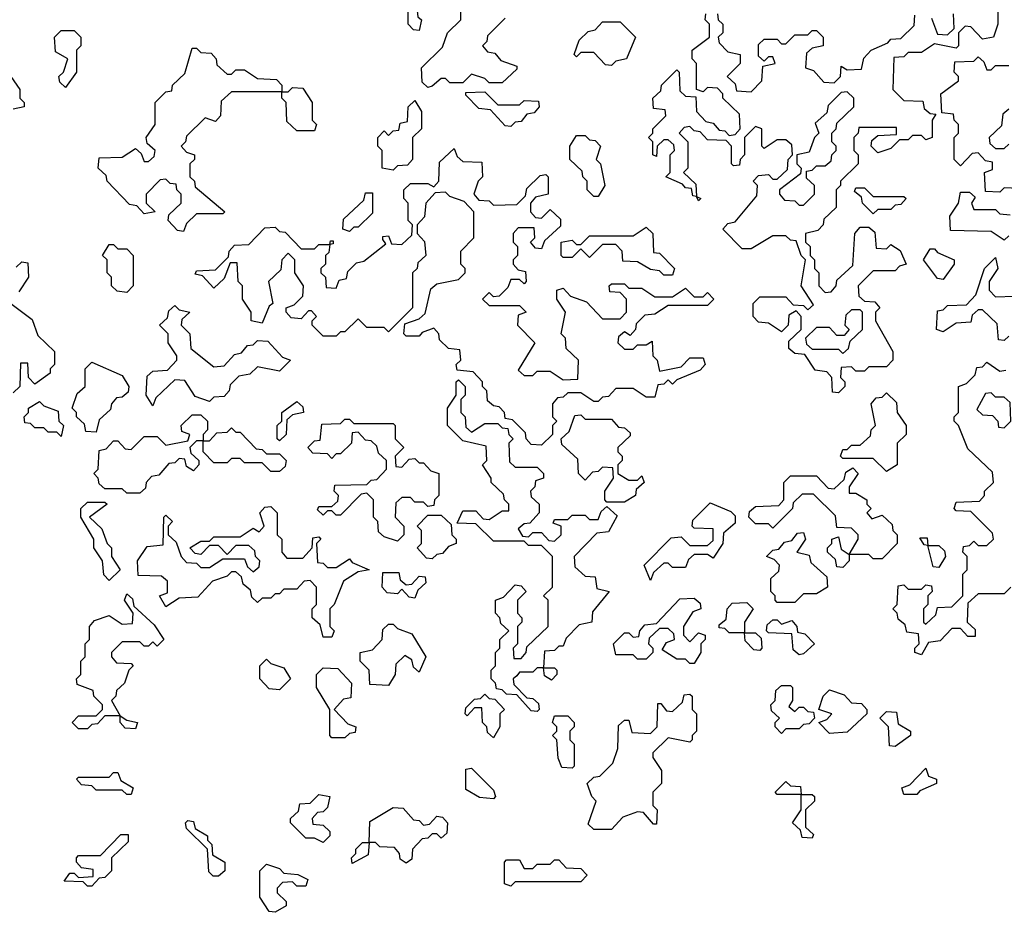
# Model space of a CAD drawing. Extents: x 2494118 to 2687960, y 757339 to 915227.
# Tile 100 of 256: x 2628060 to 2630315, y 759620 to 761665. Entities that reach past the tile are written whole.
import ezdxf

# ---------------------------------------------------------------- set-up
doc = ezdxf.new("R2010")
doc.units = 0

msp = doc.modelspace()

# ---------------------------------------------------------------- linework, layer by layer
at = {"layer": '0CON20XD'}
for points in [[(2628975, 761640), (2628961.7, 761641.7), (2628950, 761655), (2628950, 761695), (2628940, 761705), (2628945, 761730), (2628961.7, 761691.7), (2628970, 761685), (2628971.7, 761671.7), (2628980, 761665), (2628975, 761640)], [(2628995, 761510), (2628981.7, 761521.7), (2628980, 761555), (2629028.3, 761601.7), (2629040, 761635), (2629070, 761665), (2629070, 761695)], [(2630300, 761705), (2630300, 761655), (2630290, 761625), (2630265, 761620), (2630238.3, 761648.3), (2630225, 761650), (2630210, 761635), (2630210, 761605), (2630205, 761600), (2630155, 761610), (2630125, 761590), (2630095, 761590), (2630085, 761580), (2630061.7, 761578.3), (2630060, 761505), (2630085, 761480), (2630128.3, 761478.3), (2630131.7, 761461.7), (2630145, 761450), (2630158.3, 761448.3), (2630150, 761435), (2630150, 761395), (2630135, 761390), (2630125, 761400), (2630105, 761400), (2630095, 761390), (2630075, 761390), (2630055, 761370), (2630025, 761360), (2630010, 761375), (2630011.7, 761388.3), (2630025, 761400), (2630068.3, 761401.7), (2630068.3, 761418.3), (2629981.7, 761418.3), (2629980, 761405), (2629970, 761395), (2629970, 761365), (2629980, 761355), (2629980, 761335), (2629940, 761295), (2629940, 761285), (2629930, 761275), (2629930, 761235), (2629901.7, 761208.3), (2629900, 761195), (2629888.3, 761181.7), (2629860, 761175), (2629860, 761155), (2629870, 761145), (2629870, 761125), (2629880, 761115), (2629880, 761095), (2629890, 761085), (2629890, 761055), (2629905, 761040), (2629918.3, 761041.7), (2629930, 761055), (2629931.7, 761068.3), (2629968.3, 761101.7), (2629972.5, 761175), (2629985, 761190), (2630005, 761190), (2630018.3, 761178.3), (2630021.7, 761141.7), (2630045, 761140), (2630055, 761150), (2630076.4, 761136.4), (2630090, 761105), (2630075, 761100), (2630065, 761090), (2630015, 761090), (2629980, 761055), (2629981.7, 761031.7), (2629995, 761020), (2630018.3, 761018.3), (2630030, 761005), (2630020, 760995), (2630020, 760975), (2630060, 760905), (2630060, 760885), (2630045, 760870), (2630005, 760870), (2629995, 760860), (2629975, 760860), (2629965, 760870), (2629941.7, 760868.3), (2629940, 760845), (2629950, 760835), (2629950, 760825), (2629935, 760810)], [(2629935, 760810), (2629921.7, 760811.7), (2629920, 760845), (2629908.3, 760858.3), (2629881.7, 760861.7), (2629858.3, 760898.3), (2629835, 760900), (2629821.7, 760911.7), (2629821.7, 760928.3), (2629850, 760955), (2629850, 760985), (2629838.3, 760998.3), (2629821.7, 760988.3), (2629820, 760965), (2629805, 760950), (2629775, 760970), (2629751.7, 760971.7), (2629740, 760985), (2629740, 761015), (2629755, 761030), (2629815, 761030), (2629831.7, 761011.7), (2629855, 761010), (2629865, 761000), (2629878.3, 761011.7), (2629850, 761055), (2629860, 761115), (2629850, 761125), (2629838.3, 761158.3), (2629825, 761160), (2629815, 761170), (2629785, 761170), (2629735, 761140), (2629715, 761140), (2629670, 761185), (2629681.7, 761198.3), (2629698.3, 761201.7), (2629748.3, 761261.7), (2629750, 761285), (2629740, 761295), (2629751.7, 761308.3), (2629775, 761310), (2629785, 761300), (2629795, 761300), (2629818.3, 761321.7), (2629820, 761345), (2629830, 761355), (2629828.3, 761378.3), (2629815, 761390), (2629795, 761390), (2629765, 761370), (2629760, 761375), (2629760, 761415), (2629745, 761420), (2629720, 761395), (2629720, 761355), (2629710, 761345), (2629708.3, 761331.7), (2629695, 761330), (2629690, 761335), (2629690, 761375), (2629678.3, 761388.3), (2629635, 761390), (2629618.3, 761408.3), (2629605, 761410), (2629595, 761420), (2629581.7, 761418.3), (2629570, 761405), (2629590, 761385), (2629590, 761325), (2629580, 761315), (2629608.3, 761288.3), (2629610, 761260), (2629620, 761255), (2629615, 761250), (2629610, 761260), (2629601.7, 761261.7), (2629598.3, 761278.3), (2629585, 761280), (2629578.3, 761288.3), (2629540, 761305), (2629550, 761315), (2629550, 761355), (2629560, 761365), (2629558.3, 761378.3), (2629545, 761390), (2629535, 761390), (2629520, 761375), (2629518.3, 761351.7), (2629510, 761355), (2629510, 761385), (2629500, 761395), (2629510, 761405), (2629510, 761415), (2629540, 761445), (2629538.3, 761458.3), (2629511.7, 761461.7), (2629510, 761485), (2629528.3, 761501.7), (2629530, 761515), (2629565, 761550), (2629570, 761545), (2629571.7, 761501.7), (2629585, 761490), (2629608.3, 761488.3), (2629610, 761455), (2629631.7, 761431.7), (2629648.3, 761428.3), (2629661.7, 761411.7), (2629675, 761410), (2629685, 761400), (2629698.3, 761401.7), (2629710, 761415), (2629708.3, 761448.3), (2629670, 761485), (2629670, 761495), (2629658.3, 761508.3), (2629635, 761510), (2629625, 761500), (2629610, 761505), (2629610, 761565), (2629600, 761575), (2629600, 761595), (2629640, 761625), (2629640, 761655), (2629630, 761665), (2629631.7, 761678.3)], [(2629658.3, 761678.3), (2629660, 761665), (2629670, 761655), (2629670, 761635), (2629660, 761625), (2629661.7, 761611.7), (2629681.7, 761591.7), (2629710, 761585), (2629710, 761565), (2629690, 761545), (2629680, 761535), (2629698.3, 761518.3), (2629701.7, 761501.7), (2629735, 761500), (2629760, 761525), (2629761.7, 761558.3), (2629790, 761565), (2629785, 761580), (2629775, 761580), (2629765, 761570), (2629751.7, 761581.7), (2629751.7, 761608.3), (2629765, 761620), (2629795, 761620), (2629805, 761610), (2629815, 761610), (2629835, 761630), (2629865, 761630), (2629875, 761640), (2629885, 761640), (2629900, 761625), (2629900, 761605), (2629875, 761600), (2629861.7, 761588.3), (2629860, 761555), (2629878.3, 761548.3), (2629901.7, 761521.7), (2629925, 761520), (2629940, 761535), (2629941.7, 761558.3), (2629955, 761550), (2629988.3, 761551.7), (2629993, 761577), (2630010, 761595), (2630048.3, 761611.7), (2630055, 761620), (2630078.3, 761621.7), (2630108.3, 761651.7), (2630110, 761675)], [(2630148.3, 761668.3), (2630161.7, 761631.7), (2630185, 761630), (2630200, 761645), (2630198.3, 761678.3)], [(2629171.7, 761668.3), (2629131.7, 761628.3), (2629130, 761615), (2629120, 761605), (2629131.7, 761591.7), (2629148.3, 761588.3), (2629161.7, 761571.7), (2629198.3, 761558.3), (2629198.3, 761551.7), (2629165, 761520), (2629135, 761520), (2629125, 761530), (2629095, 761540), (2629075, 761520), (2629045, 761520), (2629035, 761530), (2629025, 761530), (2629005, 761512.5), (2628995, 761510)], [(2629415, 761560), (2629401.7, 761561.7), (2629375, 761590), (2629345, 761590), (2629335, 761580), (2629330, 761585), (2629341.7, 761618.3), (2629361.7, 761638.3), (2629378.3, 761641.7), (2629395, 761660), (2629435, 761660), (2629470, 761625), (2629450, 761575), (2629425, 761570), (2629415, 761560)], [(2628165, 761510), (2628151.7, 761521.7), (2628150, 761535), (2628160, 761545), (2628170, 761575), (2628141.7, 761591.7), (2628140, 761625), (2628155, 761640), (2628185, 761640), (2628200, 761625), (2628200, 761605), (2628190, 761595), (2628190, 761545), (2628165, 761510)], [(2628435, 761180), (2628421.7, 761181.7), (2628400, 761205), (2628401.7, 761218.3), (2628430, 761245), (2628430, 761265), (2628420, 761275), (2628418.3, 761288.3), (2628405, 761290), (2628395, 761300), (2628381.7, 761298.3), (2628350, 761265), (2628350, 761245), (2628370, 761225), (2628345, 761220), (2628328.3, 761238.3), (2628311.7, 761241.7), (2628260, 761295), (2628258.3, 761308.3), (2628240, 761325), (2628241.7, 761348.3), (2628295, 761350), (2628325, 761370), (2628338.3, 761358.3), (2628345, 761340), (2628355, 761340), (2628368.3, 761351.7), (2628370, 761365), (2628351.7, 761381.7), (2628350, 761395), (2628370, 761425), (2628370, 761475), (2628395, 761500), (2628408.3, 761501.7), (2628410, 761515), (2628438.3, 761541.7), (2628455, 761600), (2628465, 761600), (2628475, 761590), (2628498.3, 761588.3), (2628510, 761575), (2628511.7, 761561.7), (2628535, 761540), (2628545, 761540), (2628555, 761550), (2628575, 761550), (2628605, 761530), (2628648.3, 761528.3), (2628660, 761515), (2628660, 761500), (2628675, 761500), (2628685, 761510), (2628708.3, 761508.3), (2628730, 761475), (2628730, 761435), (2628740, 761425), (2628735, 761410), (2628695, 761410), (2628671.7, 761431.7), (2628670, 761475), (2628660, 761485), (2628660, 761500), (2628545, 761500), (2628521.7, 761478.3), (2628520, 761445), (2628508.3, 761431.7), (2628485, 761440), (2628441.7, 761398.3), (2628440, 761385), (2628430, 761375), (2628441.7, 761361.7), (2628460, 761355), (2628460, 761345), (2628450, 761335), (2628450, 761305), (2628460, 761295), (2628461.7, 761281.7), (2628530, 761225), (2628525, 761220), (2628465, 761220), (2628441.7, 761198.3), (2628435, 761180)], [(2630348.3, 761278.3), (2630315, 761280), (2630305, 761270), (2630271.7, 761271.7), (2630270, 761315), (2630288.3, 761321.7), (2630288.3, 761338.3), (2630271.7, 761341.7), (2630255, 761360), (2630241.7, 761358.3), (2630215, 761330), (2630200, 761345), (2630200, 761395), (2630210, 761405), (2630210, 761425), (2630200, 761435), (2630198.3, 761448.3), (2630171.7, 761451.7), (2630170, 761495), (2630210, 761525), (2630210, 761535), (2630200, 761545), (2630201.7, 761568.3), (2630245, 761570), (2630255, 761580), (2630268.3, 761568.3), (2630275, 761550), (2630285, 761550), (2630295, 761560), (2630325, 761560)], [(2628040, 761535), (2628060, 761505), (2628060, 761485), (2628070, 761475), (2628070, 761465), (2628045, 761460)], [(2629185, 761420), (2629171.7, 761421.7), (2629138.3, 761458.3), (2629111.7, 761461.7), (2629081.7, 761491.7), (2629081.7, 761498.3), (2629125, 761500), (2629155, 761470), (2629205, 761470), (2629215, 761480), (2629248.3, 761478.3), (2629250, 761465), (2629238.3, 761451.7), (2629221.7, 761448.3), (2629208.3, 761431.7), (2629195, 761430), (2629185, 761420)], [(2629855, 761240), (2629880, 761265), (2629880, 761285), (2629861.7, 761301.7), (2629861.7, 761318.3), (2629875, 761320), (2629885, 761330), (2629905, 761330), (2629918.3, 761341.7), (2629920, 761355), (2629930, 761365), (2629930, 761375), (2629920, 761385), (2629920, 761405), (2629930, 761415), (2629931.7, 761428.3), (2629970, 761465), (2629970, 761485), (2629955, 761500), (2629941.7, 761498.3), (2629911.7, 761468.3), (2629908.3, 761451.7), (2629881.7, 761428.3), (2629890, 761405), (2629880, 761395), (2629868.3, 761361.7), (2629840, 761355), (2629840, 761335), (2629850, 761325), (2629848.3, 761311.7), (2629800, 761275), (2629800, 761265), (2629811.7, 761251.7), (2629835, 761250), (2629845, 761240), (2629855, 761240)], [(2628915, 761320), (2628890, 761325), (2628890, 761365), (2628880, 761375), (2628880, 761395), (2628895, 761410), (2628905, 761400), (2628915, 761410), (2628928.3, 761411.7), (2628931.7, 761428.3), (2628948.3, 761431.7), (2628950, 761465), (2628965, 761480), (2628980, 761455), (2628980, 761415), (2628960, 761395), (2628960, 761345), (2628948.3, 761331.7), (2628925, 761330), (2628915, 761320)], [(2630325, 761460), (2630311.7, 761448.3), (2630308.3, 761421.7), (2630280, 761395), (2630281.7, 761381.7), (2630295, 761370), (2630315, 761370), (2630325, 761380)], [(2629385, 761260), (2629375, 761260), (2629360, 761275), (2629360, 761295), (2629350, 761305), (2629348.3, 761318.3), (2629320, 761345), (2629320, 761375), (2629335, 761400), (2629355, 761400), (2629365, 761390), (2629378.3, 761388.3), (2629390, 761375), (2629380, 761345), (2629390, 761335), (2629400, 761285), (2629385, 761260)], [(2629255, 760690), (2629231.7, 760691.7), (2629220, 760705), (2629218.3, 760718.3), (2629188.3, 760748.3), (2629171.7, 760751.7), (2629170, 760765), (2629158.3, 760778.3), (2629145, 760780), (2629131.7, 760791.7), (2629130, 760815), (2629120, 760825), (2629120, 760835), (2629098.3, 760858.3), (2629061.7, 760861.7), (2629060, 760875), (2629070, 760885), (2629068.3, 760908.3), (2629041.7, 760911.7), (2629021.7, 760931.7), (2629020, 760945), (2629008.3, 760958.3), (2628981.7, 760948.3), (2628975, 760940), (2628945, 760940), (2628940, 760945), (2628941.7, 760968.3), (2628975, 760980), (2628988.3, 760991.7), (2629001.7, 761048.3), (2629015, 761060), (2629065, 761070), (2629080, 761085), (2629080, 761095), (2629070, 761105), (2629070, 761135), (2629100, 761165), (2629100, 761225), (2629078.3, 761248.3), (2629045, 761260), (2629035, 761270), (2629011.7, 761268.3), (2628990, 761245), (2628987, 761213), (2628970, 761195), (2628970, 761175), (2628987, 761157), (2628990, 761125), (2628971.7, 761108.3), (2628970, 761095), (2628960, 761085), (2628960, 761005), (2628905, 760950), (2628895, 760960), (2628855, 760960), (2628835, 760980), (2628805, 760950), (2628795, 760950), (2628785, 760940), (2628755, 760940), (2628730, 760965), (2628730, 760975), (2628740, 760985), (2628728.3, 760998.3), (2628721.7, 760998.3), (2628705, 760980), (2628681.7, 760981.7), (2628670, 760995), (2628670, 761005), (2628688.3, 761011.7), (2628708.3, 761031.7), (2628710, 761055), (2628690, 761085), (2628690, 761115), (2628675, 761130), (2628660, 761115), (2628658.3, 761091.7), (2628630, 761065), (2628640, 761015), (2628631.7, 761008.3), (2628615, 760970), (2628590, 760975), (2628590, 760995), (2628570, 761025), (2628570, 761055), (2628560, 761065), (2628558.3, 761108.3), (2628541.7, 761108.3), (2628528.3, 761071.7), (2628505, 761050), (2628478.3, 761078.3), (2628461.7, 761081.7), (2628465, 761090), (2628508.3, 761091.7), (2628538.3, 761121.7), (2628540, 761135), (2628551.7, 761148.3), (2628585, 761150), (2628621.7, 761188.3), (2628645, 761190), (2628655, 761180), (2628668.3, 761178.3), (2628705, 761140), (2628735, 761140), (2628745, 761150), (2628770, 761150), (2628771.7, 761158.3), (2628778.3, 761158.3), (2628778.3, 761151.7), (2628770, 761150), (2628768.3, 761131.7), (2628760, 761125), (2628760, 761105), (2628750, 761095), (2628750, 761085), (2628760, 761075), (2628761.7, 761051.7), (2628785, 761050), (2628791.7, 761068.3), (2628808.3, 761071.7), (2628811.7, 761088.3), (2628831.7, 761108.3), (2628848.3, 761111.7), (2628898.3, 761151.7), (2628891.7, 761161.7), (2628891.7, 761168.3), (2628905, 761170), (2628911.7, 761151.7), (2628935, 761150), (2628958.3, 761171.7), (2628960, 761195), (2628950, 761205), (2628950, 761245), (2628940, 761255), (2628940, 761275), (2628955, 761290), (2628995, 761290), (2629008.3, 761281.7), (2629020, 761295), (2629021.7, 761338.3), (2629055, 761370), (2629061.7, 761351.7), (2629075, 761340), (2629118.3, 761338.3), (2629120, 761305), (2629110, 761295), (2629100, 761265), (2629111.7, 761251.7), (2629135, 761250), (2629145, 761240), (2629198.3, 761241.7), (2629218.3, 761261.7), (2629221.7, 761278.3), (2629251.7, 761308.3), (2629265, 761310), (2629270, 761305), (2629270, 761265), (2629241.7, 761258.3), (2629230, 761245), (2629230, 761225), (2629241.7, 761211.7), (2629255, 761210), (2629275, 761230), (2629298.3, 761208.3), (2629298.3, 761191.7), (2629261.7, 761158.3), (2629255, 761140), (2629241.7, 761141.7), (2629230, 761155), (2629240, 761165), (2629238.3, 761188.3), (2629201.7, 761188.3), (2629190, 761175), (2629190, 761155), (2629200, 761145), (2629200, 761125), (2629190, 761115), (2629190, 761105), (2629201.7, 761091.7), (2629218.3, 761088.3), (2629220, 761065), (2629215, 761060), (2629205, 761070), (2629185, 761070), (2629178.3, 761051.7), (2629158.3, 761031.7), (2629145, 761030), (2629135, 761040), (2629120, 761025), (2629135, 761010), (2629205, 761010), (2629220, 760995), (2629201.7, 760988.3), (2629200, 760965), (2629240, 760925), (2629201.7, 760861.7), (2629215, 760850), (2629235, 760850), (2629245, 760860), (2629275, 760860), (2629305, 760840), (2629338.3, 760841.7), (2629340, 760885), (2629311.7, 760911.7), (2629310, 760935), (2629300, 760945), (2629310, 760995), (2629290, 761025), (2629290, 761045), (2629305, 761050), (2629321.7, 761031.7), (2629358.3, 761018.3), (2629395, 760980), (2629435, 760980), (2629450, 760995), (2629450, 761025), (2629435, 761040), (2629411.7, 761041.7), (2629410, 761055), (2629415, 761060), (2629445, 761060), (2629455, 761050), (2629485, 761050), (2629515, 761030), (2629555, 761030), (2629585, 761050), (2629605, 761030), (2629625, 761030), (2629635, 761040), (2629650, 761025), (2629635, 761010), (2629545, 761010), (2629515, 760990), (2629491.7, 760988.3), (2629471.7, 760968.3), (2629470, 760955), (2629458.3, 760941.7), (2629445, 760950), (2629431.7, 760938.3), (2629430, 760925), (2629445, 760910), (2629465, 760910), (2629475, 760920), (2629495, 760920), (2629508.3, 760928.3), (2629510, 760895), (2629520, 760885), (2629525, 760860), (2629575, 760870), (2629595, 760890), (2629625, 760890), (2629630, 760875), (2629618.3, 760861.7), (2629565, 760840), (2629555, 760830), (2629545, 760840), (2629535, 760830), (2629521.7, 760828.3), (2629515, 760800), (2629495, 760800), (2629465, 760820), (2629425, 760820), (2629408.3, 760801.7), (2629395, 760800), (2629385, 760790), (2629375, 760790), (2629345, 760810), (2629315, 760810), (2629305, 760800), (2629291.7, 760798.3), (2629280, 760785), (2629280, 760755), (2629290, 760745), (2629280, 760735), (2629280, 760715), (2629255, 760690)], [(2628815, 761180), (2628800, 761185), (2628801.7, 761208.3), (2628848.3, 761251.7), (2628851.7, 761268.3), (2628868.3, 761268.3), (2628868.3, 761221.7), (2628835, 761190), (2628825, 761190), (2628815, 761180)], [(2630015, 761220), (2629990, 761245), (2629988.3, 761258.3), (2629971.7, 761271.7), (2629975, 761280), (2629995, 761280), (2630015, 761260), (2630085, 761260), (2630090, 761255), (2630078.3, 761241.7), (2630065, 761240), (2630055, 761230), (2630025, 761230), (2630015, 761220)], [(2630325, 761170), (2630315, 761160), (2630285, 761180), (2630191.7, 761181.7), (2630190, 761215), (2630210, 761245), (2630215, 761270), (2630235, 761270), (2630248.3, 761258.3), (2630240, 761245), (2630245, 761230), (2630295, 761230), (2630305, 761220), (2630328.3, 761218.3)], [(2629555, 761080), (2629535, 761080), (2629525, 761090), (2629505, 761092.5), (2629475, 761110), (2629441.7, 761111.7), (2629440, 761135), (2629425, 761150), (2629395, 761150), (2629365, 761120), (2629345, 761140), (2629325, 761120), (2629305, 761120), (2629300, 761125), (2629300, 761155), (2629325, 761160), (2629335, 761150), (2629345, 761150), (2629365, 761170), (2629465, 761170), (2629495, 761190), (2629510, 761175), (2629511.7, 761131.7), (2629525, 761130), (2629560, 761095), (2629555, 761080)], [(2628305, 761040), (2628283, 761043), (2628270, 761055), (2628270, 761075), (2628260, 761085), (2628260, 761115), (2628250, 761125), (2628265, 761150), (2628275, 761150), (2628285, 761140), (2628305, 761140), (2628320, 761125), (2628320, 761055), (2628305, 761040)], [(2630175, 761070), (2630161.7, 761071.7), (2630130, 761115), (2630145, 761140), (2630155, 761140), (2630161.7, 761131.7), (2630200, 761115), (2630200, 761105), (2630175, 761070)], [(2628051.7, 761098.3), (2628065, 761110), (2628078.3, 761108.3), (2628080, 761075), (2628058.3, 761041.7)], [(2630325, 760940), (2630315, 760930), (2630301.7, 760931.7), (2630298.3, 760968.3), (2630265, 761000), (2630255, 761000), (2630241.7, 760988.3), (2630238.3, 760971.7), (2630205, 760970), (2630175, 760950), (2630160, 760955), (2630161.7, 760998.3), (2630175, 761000), (2630185, 761010), (2630228.3, 761011.7), (2630250, 761035), (2630270, 761095), (2630295, 761120), (2630300, 761095), (2630280, 761065), (2630280, 761045), (2630295, 761030), (2630338.3, 761031.7)], [(2628040, 761015), (2628088.3, 760978.3), (2628101.7, 760941.7), (2628140, 760905), (2628140, 760875), (2628130, 760865), (2628130, 760855), (2628095, 760830), (2628080, 760845), (2628078.3, 760878.3), (2628061.7, 760878.3), (2628060, 760825), (2628045, 760810)], [(2628365, 760780), (2628350, 760805), (2628351.7, 760848.3), (2628365, 760860), (2628398.3, 760861.7), (2628420, 760885), (2628420, 760895), (2628400, 760925), (2628400, 760945), (2628380, 760965), (2628398.3, 760981.7), (2628401.7, 760998.3), (2628415, 761010), (2628425, 761000), (2628450, 760995), (2628431.7, 760978.3), (2628430, 760965), (2628450, 760945), (2628451.7, 760911.7), (2628505, 760870), (2628528.3, 760871.7), (2628551.7, 760898.3), (2628568.3, 760901.7), (2628581.7, 760918.3), (2628595, 760920), (2628605, 760930), (2628628.3, 760928.3), (2628661.7, 760891.7), (2628680, 760885), (2628655, 760860), (2628605, 760870), (2628587, 760853), (2628561.7, 760848.3), (2628541.7, 760828.3), (2628540, 760815), (2628528.3, 760801.7), (2628505, 760800), (2628495, 760790), (2628461.7, 760801.7), (2628438.3, 760838.3), (2628415, 760840), (2628371.7, 760798.3), (2628365, 760780)], [(2629945, 760900), (2629958.3, 760911.7), (2629961.7, 760928.3), (2629990, 760955), (2629990, 760995), (2629985, 761000), (2629965, 761000), (2629951.7, 760988.3), (2629950, 760965), (2629960, 760955), (2629948.3, 760941.7), (2629931.7, 760941.7), (2629915, 760960), (2629885, 760960), (2629860, 760935), (2629861.7, 760921.7), (2629875, 760910), (2629935, 760910), (2629945, 760900)], [(2628235, 760720), (2628211.7, 760721.7), (2628208.3, 760738.3), (2628190, 760755), (2628190, 760765), (2628180, 760775), (2628191.7, 760808.3), (2628210, 760825), (2628210, 760865), (2628225, 760880), (2628295, 760850), (2628310, 760825), (2628308.3, 760811.7), (2628295, 760800), (2628281.7, 760798.3), (2628270, 760785), (2628268.3, 760771.7), (2628241.7, 760748.3), (2628235, 760720)], [(2630125, 760210), (2630110, 760215), (2630110, 760225), (2630120, 760235), (2630118.3, 760258.3), (2630091.7, 760261.7), (2630088.3, 760278.3), (2630071.7, 760291.7), (2630070, 760305), (2630060, 760315), (2630070, 760325), (2630071.7, 760368.3), (2630085, 760370), (2630095, 760360), (2630125, 760360), (2630135, 760370), (2630148.3, 760368.3), (2630150, 760355), (2630140, 760345), (2630140, 760325), (2630130, 760315), (2630130, 760285), (2630135, 760280), (2630158.3, 760301.7), (2630161.7, 760318.3), (2630195, 760320), (2630220, 760345), (2630220, 760395), (2630230, 760405), (2630230, 760435), (2630220, 760445), (2630221.7, 760458.3), (2630235, 760460), (2630245, 760470), (2630255, 760460), (2630275, 760460), (2630290, 760475), (2630288.3, 760488.3), (2630238.3, 760538.3), (2630205, 760540), (2630200, 760545), (2630205, 760560), (2630258.3, 760561.7), (2630270, 760575), (2630270, 760585), (2630290, 760605), (2630288.3, 760628.3), (2630231.7, 760681.7), (2630210, 760735), (2630200, 760745), (2630200, 760755), (2630210, 760765), (2630210, 760825), (2630228.3, 760831.7), (2630248.3, 760851.7), (2630251.7, 760868.3), (2630265, 760870), (2630275, 760880), (2630305, 760860), (2630318.3, 760861.7)], [(2629245, 760080), (2629231.7, 760081.7), (2629198.3, 760118.3), (2629175, 760120), (2629165, 760130), (2629151.7, 760131.7), (2629150, 760145), (2629140, 760155), (2629140, 760175), (2629150, 760185), (2629150, 760215), (2629160, 760225), (2629160, 760245), (2629180, 760265), (2629161.7, 760281.7), (2629160, 760295), (2629150, 760305), (2629150, 760335), (2629168.3, 760341.7), (2629195, 760370), (2629208.3, 760368.3), (2629220, 760355), (2629200, 760335), (2629200, 760305), (2629210, 760295), (2629210, 760285), (2629200, 760275), (2629200, 760235), (2629190, 760225), (2629191.7, 760201.7), (2629208.3, 760201.7), (2629220, 760215), (2629221.7, 760228.3), (2629270, 760275), (2629270, 760335), (2629260, 760345), (2629280, 760365), (2629280, 760435), (2629255, 760460), (2629225, 760460), (2629215, 760470), (2629145, 760470), (2629105, 760510), (2629061.7, 760511.7), (2629075, 760540), (2629105, 760540), (2629121.7, 760521.7), (2629135, 760520), (2629165, 760540), (2629180, 760540), (2629180, 760555), (2629170, 760565), (2629168.3, 760578.3), (2629140, 760605), (2629140, 760615), (2629120, 760645), (2629130, 760655), (2629128.3, 760688.3), (2629075, 760700), (2629040, 760735), (2629040, 760775), (2629060, 760805), (2629060, 760835), (2629065, 760840), (2629080, 760825), (2629080, 760805), (2629070, 760795), (2629070, 760765), (2629080, 760755), (2629081.7, 760731.7), (2629095, 760720), (2629125, 760740), (2629155, 760740), (2629165, 760730), (2629178.3, 760728.3), (2629180, 760715), (2629190, 760705), (2629180, 760695), (2629181.7, 760651.7), (2629195, 760640), (2629245, 760640), (2629260, 760625), (2629260, 760615), (2629241.7, 760608.3), (2629240, 760595), (2629230, 760585), (2629231.7, 760571.7), (2629250, 760555), (2629250, 760535), (2629228.3, 760511.7), (2629215, 760510), (2629201.7, 760498.3), (2629211.7, 760481.7), (2629225, 760480), (2629235, 760490), (2629255, 760490), (2629271.7, 760471.7), (2629285, 760470), (2629300, 760485), (2629300, 760505), (2629281.7, 760511.7), (2629285, 760520), (2629315, 760520), (2629325, 760530), (2629355, 760530), (2629365, 760520), (2629385, 760520), (2629391.7, 760538.3), (2629405, 760550), (2629428.3, 760528.3), (2629408.3, 760491.7), (2629381.7, 760488.3), (2629330, 760435), (2629331.7, 760411.7), (2629355, 760390), (2629378.3, 760388.3), (2629381.7, 760361.7), (2629410, 760355), (2629371.7, 760308.3), (2629370, 760285), (2629341.7, 760278.3), (2629311.7, 760248.3), (2629305, 760230), (2629295, 760230), (2629285, 760220), (2629261.7, 760218.3), (2629260, 760180), (2629285, 760180), (2629290, 760175), (2629290, 760165), (2629278.3, 760151.7), (2629261.7, 760161.7), (2629260, 760180), (2629245, 760180), (2629235, 760170), (2629205, 760170), (2629198.3, 760161.7), (2629190, 760155), (2629191.7, 760141.7), (2629221.7, 760111.7), (2629235, 760110), (2629248.3, 760098.3), (2629250, 760085), (2629245, 760080)], [(2630045, 760630), (2630015, 760660), (2629945, 760660), (2629940, 760665), (2629945, 760680), (2629955, 760680), (2629965, 760690), (2629985, 760690), (2630008.3, 760711.7), (2630010, 760725), (2630020, 760735), (2630010, 760785), (2630021.7, 760798.3), (2630035, 760800), (2630045, 760810), (2630068.3, 760788.3), (2630070, 760765), (2630090, 760735), (2630090, 760715), (2630070, 760695), (2630070, 760645), (2630045, 760630)], [(2630315, 760730), (2630330, 760745), (2630328.3, 760788.3), (2630315, 760800), (2630295, 760800), (2630285, 760810), (2630271.7, 760808.3), (2630251.7, 760771.7), (2630265, 760760), (2630288.3, 760758.3), (2630300, 760745), (2630301.7, 760731.7), (2630315, 760730)], [(2628155, 760710), (2628145, 760720), (2628125, 760720), (2628115, 760730), (2628095, 760730), (2628085, 760740), (2628071.7, 760741.7), (2628070, 760755), (2628080, 760765), (2628080, 760775), (2628105, 760790), (2628115, 760780), (2628148.3, 760768.3), (2628150, 760745), (2628160, 760735), (2628155, 760710)], [(2628655, 760700), (2628650, 760705), (2628650, 760735), (2628660, 760745), (2628660, 760765), (2628695, 760790), (2628708.3, 760778.3), (2628710, 760765), (2628685, 760760), (2628671.7, 760748.3), (2628670, 760715), (2628655, 760700)], [(2628335, 760580), (2628305, 760580), (2628295, 760590), (2628255, 760590), (2628241.7, 760601.7), (2628240, 760615), (2628230, 760625), (2628240, 760635), (2628241.7, 760678.3), (2628258.3, 760681.7), (2628275, 760700), (2628285, 760700), (2628301.7, 760681.7), (2628315, 760680), (2628345, 760710), (2628375, 760710), (2628395, 760690), (2628445, 760700), (2628450, 760715), (2628431.7, 760721.7), (2628430, 760735), (2628455, 760760), (2628475, 760760), (2628490, 760745), (2628490, 760725), (2628480, 760715), (2628480, 760700), (2628495, 760700), (2628511.7, 760718.3), (2628535, 760720), (2628545, 760730), (2628555, 760720), (2628565, 760720), (2628601.7, 760681.7), (2628615, 760680), (2628625, 760670), (2628655, 760670), (2628670, 760655), (2628668.3, 760641.7), (2628655, 760630), (2628635, 760630), (2628615, 760650), (2628575, 760650), (2628565, 760660), (2628545, 760660), (2628535, 760650), (2628505, 760650), (2628480, 760675), (2628480, 760700), (2628465, 760700), (2628450, 760685), (2628451.7, 760671.7), (2628470, 760655), (2628470, 760645), (2628458.3, 760631.7), (2628441.7, 760641.7), (2628438.3, 760658.3), (2628425, 760660), (2628415, 760650), (2628401.7, 760648.3), (2628378.3, 760621.7), (2628361.7, 760618.3), (2628350, 760605), (2628348.3, 760591.7), (2628335, 760580)], [(2628925, 760470), (2628895, 760480), (2628881.7, 760491.7), (2628880, 760515), (2628870, 760525), (2628870, 760565), (2628855, 760580), (2628841.7, 760578.3), (2628795, 760530), (2628785, 760530), (2628775, 760540), (2628765, 760540), (2628755, 760530), (2628741.7, 760541.7), (2628745, 760550), (2628775, 760550), (2628788.3, 760561.7), (2628790, 760575), (2628780, 760585), (2628781.7, 760598.3), (2628855, 760600), (2628865, 760610), (2628878.3, 760611.7), (2628900, 760635), (2628900, 760655), (2628881.7, 760671.7), (2628878.3, 760688.3), (2628865, 760700), (2628851.7, 760701.7), (2628835, 760720), (2628821.7, 760718.3), (2628820, 760695), (2628795, 760670), (2628785, 760670), (2628775, 760660), (2628765, 760670), (2628731.7, 760671.7), (2628720, 760685), (2628735, 760700), (2628748.3, 760701.7), (2628751.7, 760738.3), (2628795, 760740), (2628805, 760750), (2628815, 760750), (2628825, 760740), (2628915, 760740), (2628920, 760735), (2628920, 760705), (2628940, 760685), (2628920, 760665), (2628921.7, 760641.7), (2628935, 760640), (2628951.7, 760658.3), (2628965, 760660), (2628975, 760650), (2628985, 760650), (2629001.7, 760631.7), (2629020, 760625), (2629020, 760575), (2629010, 760565), (2629008.3, 760551.7), (2628995, 760550), (2628985, 760560), (2628965, 760560), (2628955, 760570), (2628935, 760570), (2628921.7, 760558.3), (2628920, 760525), (2628940, 760505), (2628940, 760485), (2628925, 760470)], [(2629445, 760560), (2629405, 760560), (2629400, 760565), (2629400, 760585), (2629420, 760615), (2629418.3, 760638.3), (2629395, 760640), (2629385, 760630), (2629371.7, 760628.3), (2629355, 760610), (2629340, 760625), (2629338.3, 760658.3), (2629301.7, 760691.7), (2629300, 760705), (2629318.3, 760721.7), (2629331.7, 760758.3), (2629345, 760760), (2629355, 760750), (2629415, 760750), (2629431.7, 760731.7), (2629445, 760730), (2629458.3, 760718.3), (2629458.3, 760711.7), (2629430, 760685), (2629430, 760675), (2629440, 760665), (2629440, 760655), (2629430, 760645), (2629430, 760625), (2629455, 760610), (2629475, 760610), (2629485, 760620), (2629490, 760605), (2629471.7, 760588.3), (2629470, 760575), (2629445, 760560)], [(2629945, 760410), (2629931.7, 760411.7), (2629928.3, 760428.3), (2629910, 760445), (2629910, 760455), (2629920, 760465), (2629920, 760475), (2629935, 760480), (2629941.7, 760451.7), (2629960, 760440), (2629980, 760475), (2629980, 760485), (2629965, 760500), (2629931.7, 760501.7), (2629928.3, 760528.3), (2629878.3, 760578.3), (2629851.7, 760578.3), (2629831.7, 760558.3), (2629830, 760545), (2629785, 760500), (2629775, 760510), (2629745, 760510), (2629730, 760525), (2629731.7, 760538.3), (2629745, 760550), (2629798.3, 760551.7), (2629810, 760565), (2629810, 760605), (2629825, 760620), (2629885, 760620), (2629911.7, 760591.7), (2629925, 760590), (2629948.3, 760611.7), (2629951.7, 760628.3), (2629968.3, 760638.3), (2629980, 760625), (2629960, 760595), (2629960, 760580), (2629975, 760580), (2630000, 760565), (2630000, 760555), (2630010, 760545), (2630000, 760535), (2630011.7, 760521.7), (2630035, 760530), (2630058.3, 760508.3), (2630060, 760495), (2630070, 760485), (2630070, 760465), (2630035, 760430), (2630015, 760430), (2630005, 760440), (2629960, 760440), (2629960, 760425), (2629945, 760410)], [(2628265, 760380), (2628253, 760393), (2628250, 760425), (2628230, 760455), (2628230, 760475), (2628200, 760525), (2628200, 760545), (2628215, 760560), (2628255, 760560), (2628260, 760555), (2628220, 760525), (2628248.3, 760498.3), (2628260, 760465), (2628270, 760455), (2628270, 760435), (2628290, 760405), (2628265, 760380)], [(2628775, 760250), (2628755, 760250), (2628748.3, 760278.3), (2628730, 760295), (2628730, 760315), (2628740, 760325), (2628740, 760365), (2628725, 760380), (2628711.7, 760378.3), (2628695, 760360), (2628665, 760360), (2628655, 760350), (2628645, 760350), (2628635, 760340), (2628615, 760340), (2628605, 760330), (2628591.7, 760341.7), (2628588.3, 760358.3), (2628571.7, 760371.7), (2628568.3, 760388.3), (2628555, 760400), (2628545, 760400), (2628535, 760390), (2628501.7, 760378.3), (2628468.3, 760341.7), (2628425, 760340), (2628395, 760320), (2628380, 760345), (2628398.3, 760351.7), (2628398.3, 760378.3), (2628385, 760390), (2628331.7, 760391.7), (2628330, 760425), (2628351.7, 760458.3), (2628388.3, 760461.7), (2628390, 760525), (2628395, 760530), (2628410, 760515), (2628400, 760505), (2628400, 760485), (2628418.3, 760468.3), (2628430, 760435), (2628441.7, 760421.7), (2628465, 760420), (2628475, 760410), (2628495, 760410), (2628525, 760430), (2628575, 760430), (2628581.7, 760411.7), (2628595, 760400), (2628608.3, 760411.7), (2628610, 760425), (2628600, 760435), (2628598.3, 760448.3), (2628585, 760460), (2628555, 760460), (2628535, 760440), (2628515, 760460), (2628495, 760460), (2628475, 760440), (2628461.7, 760441.7), (2628450, 760455), (2628475, 760470), (2628495, 760470), (2628505, 760480), (2628565, 760480), (2628595, 760500), (2628608.3, 760491.7), (2628620, 760505), (2628610, 760535), (2628621.7, 760548.3), (2628635, 760550), (2628650, 760535), (2628650, 760485), (2628660, 760475), (2628660, 760445), (2628671.7, 760431.7), (2628708.3, 760431.7), (2628730, 760455), (2628731.7, 760478.3), (2628745, 760480), (2628750, 760475), (2628740, 760465), (2628741.7, 760421.7), (2628755, 760420), (2628765, 760410), (2628785, 760410), (2628815, 760430), (2628821.7, 760421.7), (2628860, 760405), (2628835, 760400), (2628801.7, 760378.3), (2628780, 760325), (2628770, 760315), (2628770, 760275), (2628780, 760265), (2628775, 760250)], [(2629505, 760380), (2629490, 760415), (2629551.7, 760478.3), (2629575, 760480), (2629595, 760460), (2629635, 760460), (2629648.3, 760471.7), (2629648.3, 760498.3), (2629605, 760500), (2629600, 760505), (2629601.7, 760518.3), (2629641.7, 760558.3), (2629688.3, 760538.3), (2629698.3, 760528.3), (2629698.3, 760511.7), (2629671.7, 760488.3), (2629670, 760465), (2629648.3, 760431.7), (2629635, 760440), (2629605, 760440), (2629591.7, 760428.3), (2629585, 760410), (2629555, 760410), (2629545, 760420), (2629535, 760420), (2629511.7, 760398.3), (2629505, 760380)], [(2629005, 760430), (2628991.7, 760431.7), (2628970, 760455), (2628980, 760465), (2628980, 760495), (2628970, 760505), (2628995, 760530), (2629025, 760530), (2629048.3, 760508.3), (2629050, 760485), (2629060, 760475), (2629060, 760465), (2629041.7, 760458.3), (2629028.3, 760441.7), (2629015, 760440), (2629005, 760430)], [(2629835, 760330), (2629795, 760330), (2629790, 760335), (2629790, 760345), (2629780, 760355), (2629780, 760385), (2629798.3, 760401.7), (2629800, 760415), (2629788.3, 760428.3), (2629770, 760435), (2629785, 760450), (2629798.3, 760451.7), (2629811.7, 760468.3), (2629828.3, 760471.7), (2629841.7, 760488.3), (2629855, 760490), (2629860, 760475), (2629840, 760445), (2629868.3, 760438.3), (2629871.7, 760421.7), (2629908.3, 760388.3), (2629910, 760365), (2629885, 760350), (2629855, 760350), (2629835, 760330)], [(2630165, 760410), (2630151.7, 760411.7), (2630140, 760460), (2630131.7, 760461.7), (2630121.7, 760478.3), (2630138.3, 760478.3), (2630140, 760460), (2630165, 760460), (2630178.3, 760448.3), (2630180, 760435), (2630165, 760410)], [(2628965, 760340), (2628951.7, 760341.7), (2628935, 760360), (2628925, 760350), (2628901.7, 760351.7), (2628890, 760365), (2628891.7, 760398.3), (2628928.3, 760398.3), (2628931.7, 760381.7), (2628945, 760370), (2628958.3, 760371.7), (2628975, 760390), (2628988.3, 760388.3), (2628990, 760375), (2628971.7, 760358.3), (2628965, 760340)], [(2630330, 760365), (2630315, 760350), (2630255, 760350), (2630231.7, 760328.3), (2630230, 760285), (2630248.3, 760268.3), (2630248.3, 760251.7), (2630231.7, 760251.7), (2630215, 760270), (2630195, 760270), (2630168.3, 760241.7), (2630141.7, 760238.3), (2630125, 760210)], [(2628325, 760040), (2628301.7, 760041.7), (2628290, 760055), (2628290, 760070), (2628255, 760070), (2628238.3, 760051.7), (2628225, 760050), (2628215, 760040), (2628195, 760040), (2628180, 760055), (2628195, 760070), (2628235, 760070), (2628250, 760085), (2628250, 760095), (2628230, 760115), (2628228.3, 760128.3), (2628191.7, 760141.7), (2628190, 760155), (2628200, 760165), (2628200, 760195), (2628210, 760205), (2628210, 760235), (2628220, 760245), (2628220, 760275), (2628231.7, 760288.3), (2628265, 760300), (2628295, 760280), (2628318.3, 760281.7), (2628320, 760305), (2628300, 760335), (2628305, 760350), (2628318.3, 760338.3), (2628321.7, 760321.7), (2628368.3, 760278.3), (2628390, 760245), (2628375, 760230), (2628365, 760240), (2628355, 760230), (2628345, 760230), (2628335, 760240), (2628295, 760240), (2628270, 760215), (2628270, 760205), (2628281.7, 760191.7), (2628315, 760190), (2628320, 760185), (2628310, 760175), (2628300, 760145), (2628281.7, 760128.3), (2628280, 760115), (2628270, 760105), (2628290, 760070), (2628305, 760060), (2628330, 760055), (2628325, 760040)], [(2629605, 760190), (2629595, 760190), (2629585, 760200), (2629565, 760200), (2629531.7, 760221.7), (2629541.7, 760238.3), (2629560, 760245), (2629558.3, 760258.3), (2629545, 760270), (2629525, 760270), (2629501.7, 760248.3), (2629500, 760235), (2629510, 760225), (2629510, 760215), (2629495, 760200), (2629475, 760200), (2629465, 760210), (2629425, 760210), (2629420, 760235), (2629445, 760260), (2629455, 760260), (2629465, 760250), (2629478.3, 760251.7), (2629480, 760265), (2629491.7, 760278.3), (2629518.3, 760281.7), (2629571.7, 760338.3), (2629605, 760340), (2629618.3, 760328.3), (2629620, 760315), (2629601.7, 760308.3), (2629580, 760275), (2629580, 760255), (2629595, 760240), (2629615, 760260), (2629630, 760255), (2629630, 760245), (2629620, 760235), (2629620, 760215), (2629605, 760190)], [(2629755, 760220), (2629741.7, 760221.7), (2629721.7, 760241.7), (2629720, 760260), (2629685, 760260), (2629675, 760270), (2629661.7, 760271.7), (2629661.7, 760278.3), (2629678.3, 760291.7), (2629680, 760315), (2629691.7, 760328.3), (2629725, 760330), (2629740, 760315), (2629720, 760285), (2629720, 760260), (2629745, 760260), (2629758.3, 760248.3), (2629760, 760225), (2629755, 760220)], [(2628905, 760140), (2628861.7, 760141.7), (2628860, 760175), (2628840, 760195), (2628840, 760215), (2628868.3, 760221.7), (2628890, 760245), (2628891.7, 760268.3), (2628905, 760280), (2628915, 760280), (2628925, 760270), (2628958.3, 760258.3), (2628990, 760205), (2628975, 760170), (2628961.7, 760181.7), (2628958.3, 760198.3), (2628941.7, 760208.3), (2628921.7, 760188.3), (2628920, 760165), (2628905, 760140)], [(2629845, 760210), (2629831.7, 760221.7), (2629828.3, 760258.3), (2629775, 760260), (2629770, 760265), (2629771.7, 760278.3), (2629785, 760290), (2629795, 760290), (2629805, 760280), (2629828.3, 760288.3), (2629840, 760275), (2629841.7, 760261.7), (2629858.3, 760258.3), (2629880, 760235), (2629855, 760212.5), (2629845, 760210)], [(2628655, 760130), (2628631.7, 760131.7), (2628610, 760155), (2628610, 760185), (2628625, 760200), (2628635, 760190), (2628665, 760180), (2628680, 760155), (2628655, 760130)], [(2628805, 760020), (2628775, 760020), (2628770, 760025), (2628770, 760085), (2628740, 760135), (2628740, 760165), (2628755, 760180), (2628788.3, 760178.3), (2628820, 760145), (2628818.3, 760111.7), (2628801.7, 760108.3), (2628780, 760085), (2628811.7, 760051.7), (2628830, 760045), (2628828.3, 760031.7), (2628815, 760030), (2628805, 760020)], [(2629805, 760030), (2629790, 760045), (2629790, 760055), (2629800, 760065), (2629781.7, 760081.7), (2629780, 760095), (2629790, 760105), (2629791.7, 760128.3), (2629805, 760140), (2629825, 760140), (2629830, 760135), (2629830, 760105), (2629821.7, 760091.7), (2629835, 760080), (2629845, 760090), (2629855, 760090), (2629865, 760080), (2629878.3, 760078.3), (2629880, 760065), (2629868.3, 760051.7), (2629855, 760050), (2629845, 760040), (2629815, 760040), (2629805, 760030)], [(2629145, 760020), (2629131.7, 760031.7), (2629130, 760045), (2629120, 760055), (2629118.3, 760088.3), (2629101.7, 760088.3), (2629085, 760070), (2629080, 760075), (2629081.7, 760088.3), (2629101.7, 760108.3), (2629115, 760110), (2629125, 760120), (2629135, 760110), (2629148.3, 760108.3), (2629170, 760085), (2629160, 760075), (2629160, 760045), (2629145, 760020)], [(2629415, 759810), (2629375, 759810), (2629361.7, 759821.7), (2629380, 759875), (2629370, 759885), (2629360, 759915), (2629375, 759930), (2629388.3, 759931.7), (2629418.3, 759961.7), (2629430, 759995), (2629431.7, 760048.3), (2629445, 760060), (2629455, 760060), (2629461.7, 760031.7), (2629505, 760030), (2629520, 760045), (2629521.7, 760098.3), (2629528.3, 760098.3), (2629541.7, 760081.7), (2629555, 760080), (2629578.3, 760101.7), (2629581.7, 760118.3), (2629595, 760120), (2629600, 760115), (2629600, 760085), (2629610, 760075), (2629610, 760035), (2629600, 760025), (2629600, 760015), (2629595, 760010), (2629545, 760020), (2629510, 759985), (2629510, 759975), (2629530, 759945), (2629530, 759915), (2629510, 759895), (2629510, 759865), (2629520, 759855), (2629518.3, 759821.7), (2629511.7, 759821.7), (2629488.3, 759848.3), (2629475, 759850), (2629441.7, 759838.3), (2629415, 759810)], [(2629915, 760030), (2629890, 760055), (2629908.3, 760061.7), (2629920, 760075), (2629890, 760085), (2629900, 760115), (2629915, 760130), (2629948.3, 760118.3), (2629965, 760100), (2629988.3, 760098.3), (2630000, 760085), (2630000, 760075), (2629955, 760032.5), (2629915, 760030)], [(2630065, 760000), (2630051.7, 760001.7), (2630050, 760045), (2630030, 760065), (2630045, 760080), (2630068.3, 760078.3), (2630071.7, 760051.7), (2630100, 760035), (2630100, 760025), (2630065, 760000)], [(2629325, 759950), (2629301.7, 759951.7), (2629293, 759973), (2629290, 760015), (2629280, 760025), (2629290, 760035), (2629290, 760045), (2629280, 760055), (2629285, 760070), (2629315, 760070), (2629330, 760055), (2629330, 760045), (2629320, 760035), (2629320, 760015), (2629330, 760005), (2629330, 759955), (2629325, 759950)], [(2628315, 759890), (2628305, 759890), (2628295, 759900), (2628235, 759900), (2628225, 759910), (2628201.7, 759911.7), (2628190, 759925), (2628195, 759930), (2628265, 759930), (2628275, 759940), (2628285, 759940), (2628291.7, 759921.7), (2628320, 759905), (2628315, 759890)], [(2629145, 759880), (2629113, 759883), (2629081.7, 759901.7), (2629081.7, 759948.3), (2629095, 759950), (2629145, 759900), (2629150, 759885), (2629145, 759880)], [(2630115, 759890), (2630085, 759890), (2630080, 759905), (2630098.3, 759911.7), (2630135, 759950), (2630141.7, 759931.7), (2630160, 759925), (2630160, 759915), (2630121.7, 759898.3), (2630115, 759890)], [(2629875, 759790), (2629851.7, 759791.7), (2629848.3, 759808.3), (2629830, 759825), (2629850, 759855), (2629850, 759890), (2629795, 759890), (2629790, 759895), (2629815, 759920), (2629825, 759910), (2629848.3, 759908.3), (2629850, 759890), (2629875, 759890), (2629880, 759885), (2629880, 759875), (2629860, 759855), (2629860, 759815), (2629878.3, 759798.3), (2629875, 759790)], [(2628755, 759780), (2628735, 759790), (2628715, 759790), (2628680, 759825), (2628680, 759835), (2628698.3, 759851.7), (2628701.7, 759868.3), (2628725, 759870), (2628745, 759890), (2628770, 759885), (2628765, 759860), (2628755, 759850), (2628741.7, 759848.3), (2628730, 759835), (2628731.7, 759821.7), (2628755, 759820), (2628770, 759805), (2628770, 759795), (2628755, 759780)], [(2628821.7, 759731.7), (2628820, 759745), (2628830, 759755), (2628830, 759765), (2628845, 759780), (2628860, 759780), (2628861.7, 759828.3), (2628915, 759860), (2628938.3, 759858.3), (2628961.7, 759831.7), (2628975, 759830), (2628985, 759820), (2628998.3, 759821.7), (2629015, 759840), (2629028.3, 759838.3), (2629040, 759825), (2629038.3, 759801.7), (2629025, 759790), (2629015, 759800), (2629005, 759800), (2628995, 759790), (2628981.7, 759788.3), (2628960, 759765), (2628958.3, 759741.7), (2628945, 759732.5), (2628931.7, 759741.7), (2628930, 759755), (2628918.3, 759768.3), (2628885, 759770), (2628875, 759780), (2628860, 759780), (2628858.3, 759751.7), (2628821.7, 759731.7)], [(2628515, 759702.5), (2628503, 759703), (2628493, 759713), (2628490, 759765), (2628441.7, 759811.7), (2628440, 759825), (2628445, 759830), (2628458.3, 759828.3), (2628461.7, 759811.7), (2628490, 759795), (2628490, 759785), (2628500, 759775), (2628501.7, 759751.7), (2628530, 759735), (2628530, 759715), (2628515, 759702.5)], [(2628225, 759680), (2628215, 759680), (2628205, 759690), (2628161.7, 759691.7), (2628175, 759710), (2628185, 759710), (2628195, 759700), (2628228.3, 759701.7), (2628228.3, 759718.3), (2628201.7, 759721.7), (2628190, 759735), (2628190, 759745), (2628195, 759750), (2628245, 759750), (2628291.7, 759798.3), (2628308.3, 759798.3), (2628308.3, 759781.7), (2628270, 759745), (2628270, 759715), (2628255, 759700), (2628241.7, 759698.3), (2628225, 759680)], [(2629185, 759680), (2629170, 759685), (2629170, 759735), (2629175, 759740), (2629205, 759740), (2629215, 759720), (2629235, 759720), (2629245, 759730), (2629275, 759730), (2629285, 759740), (2629295, 759740), (2629311.7, 759721.7), (2629345, 759720), (2629360, 759705), (2629345, 759690), (2629195, 759690), (2629185, 759680)], [(2628645, 759620), (2628631.7, 759621.7), (2628610, 759655), (2628610, 759715), (2628625, 759730), (2628655, 759720), (2628665, 759710), (2628697, 759707), (2628720, 759695), (2628715, 759680), (2628695, 759680), (2628685, 759690), (2628661.7, 759688.3), (2628650, 759675), (2628650, 759665), (2628670, 759645), (2628670, 759635), (2628645, 759620)]]:
    msp.add_lwpolyline(points, dxfattribs=at)

doc.saveas('drawing.dxf')
